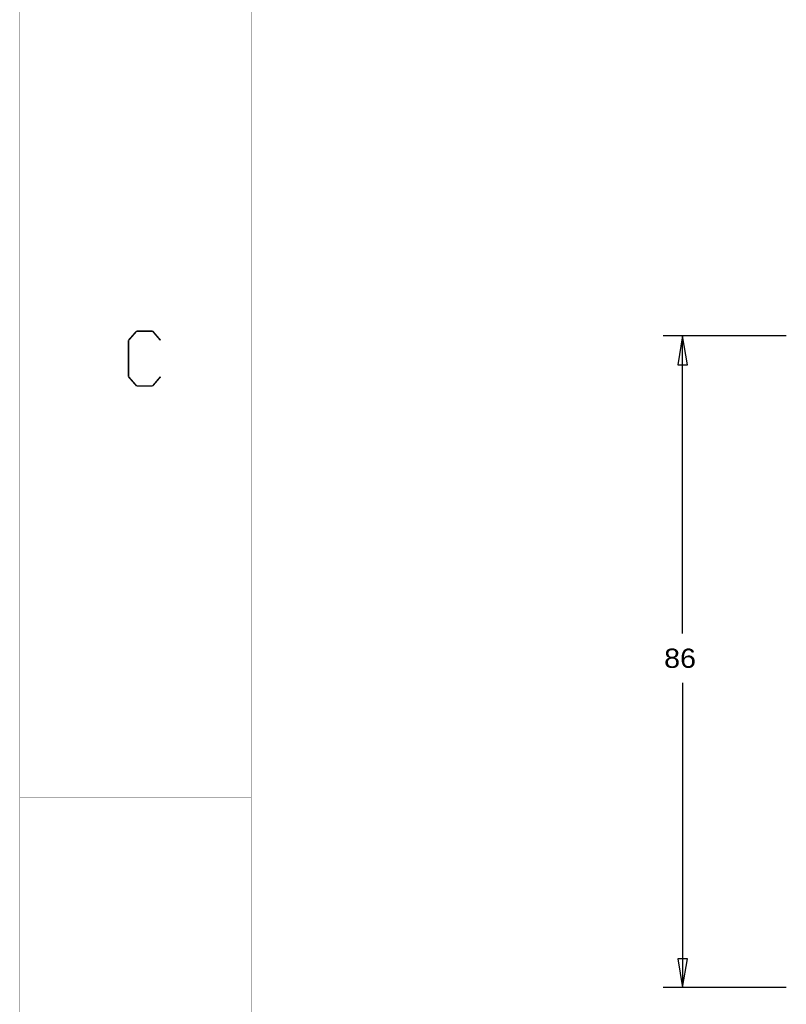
# Model space of a CAD drawing. Extents: x -104 to 533, y -93 to 357.
# Tile 2 of 7: x -104 to -3, y -2 to 128. Entities that reach past the tile are written whole.
import ezdxf

# ---------------------------------------------------------------- set-up
doc = ezdxf.new("R2010")
doc.units = 0
doc.layers.add('BOARD_GEOMETRY_DIMENSION', color=7, linetype='CONTINUOUS')
doc.layers.add('DRAWING_FORMAT_OUTLINE', color=7, linetype='CONTINUOUS')

msp = doc.modelspace()

# ---------------------------------------------------------------- linework, layer by layer
at = {"layer": 'BOARD_GEOMETRY_DIMENSION'}
for points in [[(-2.54, 86.000082), (-18.76298, 86.000082)], [(-15.58798, 82.190082), (-16.22298, 86.000082), (-16.85798, 82.190082), (-15.58798, 82.190082)], [(-16.22298, 46.72076), (-16.22298, 86.000082)], [(-16.22298, 40.21836), (-16.22298, 0)], [(-16.85798, 3.81), (-16.22298, 0), (-15.58798, 3.81), (-16.85798, 3.81)], [(-2.54, 0), (-18.76298, 0)]]:
    msp.add_lwpolyline(points, dxfattribs=at)
at = {"layer": 'DRAWING_FORMAT_OUTLINE'}
for points, const_width in [([(-103.6066, 357.0478), (-103.6066, -92.5322)], 0.0508), ([(-73.1266, 349.4278), (-73.1266, -84.9122)], 0.0508), ([(-89.281, 85.4202), (-88.2142, 86.6394)], 0.2032), ([(-88.2142, 86.6394), (-86.106, 86.6394)], 0.2032), ([(-86.106, 86.6394), (-85.0646, 85.4202)], 0.2032), ([(-89.281, 80.6196), (-89.281, 85.4202)], 0.2032), ([(-88.2142, 79.4004), (-89.281, 80.6196)], 0.2032), ([(-85.0646, 80.6196), (-86.106, 79.4004)], 0.2032), ([(-86.106, 79.4004), (-88.2142, 79.4004)], 0.2032), ([(-103.6066, 25.0444), (-73.1266, 25.0444)], 0.0508)]:
    msp.add_lwpolyline(points, dxfattribs=dict(at, const_width=const_width))

# ---------------------------------------------------------------- texts
at = {"layer": 'BOARD_GEOMETRY_DIMENSION', "width": 1.111}
msp.add_text('86', height=2.54, dxfattribs=at).set_placement((-18.64995, 42.199558))

doc.saveas('drawing.dxf')
